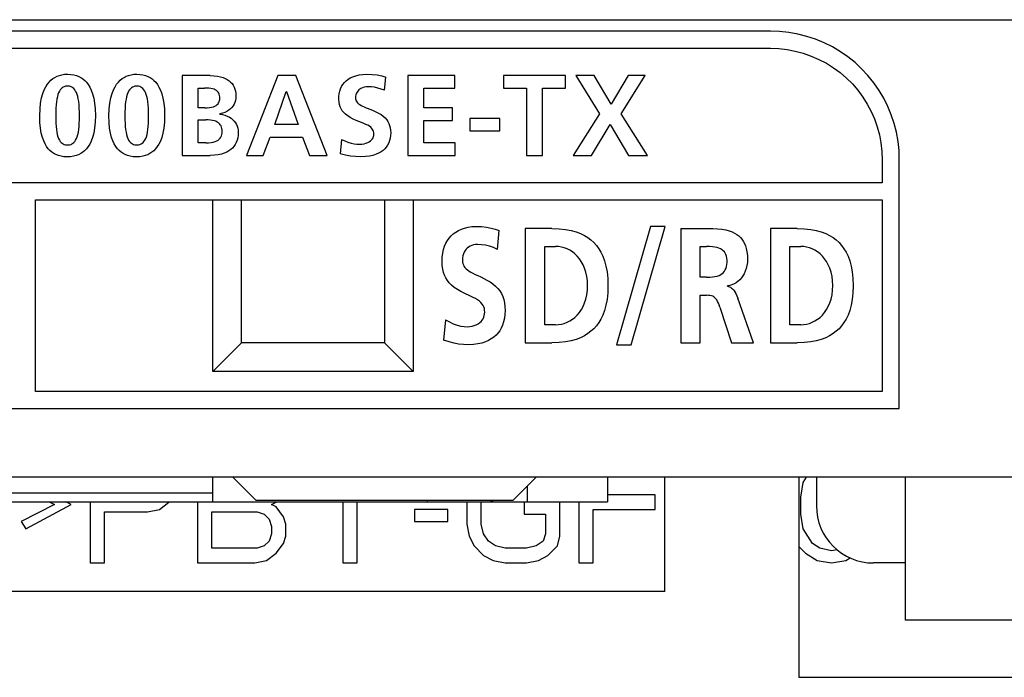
# Model space of a CAD drawing. Extents: x 0 to 563, y 0 to 379.
# Tile 13 of 24: x 455 to 472, y 127 to 139. Entities that reach past the tile are written whole.
import ezdxf

# ---------------------------------------------------------------- set-up
doc = ezdxf.new("R2010")
doc.units = 0
doc.header["$LTSCALE"] = 32.67
doc.layers.get('0').update_dxf_attribs({"linetype": 'CONTINUOUS'})

msp = doc.modelspace()

# ---------------------------------------------------------------- linework, layer by layer
at = {"color": 7, "linetype": 'CONTINUOUS'}
for p, q in [((410.018, 138.573), (475.618, 138.573)), ((468.017, 138.374), (443.018, 138.374)), ((468.175, 138.368), (468.017, 138.374)), ((468.334, 138.351), (468.175, 138.368)), ((468.493, 138.322), (468.334, 138.351)), ((468.65, 138.282), (468.493, 138.322)), ((468.804, 138.23), (468.65, 138.282)), ((468.954, 138.168), (468.804, 138.23)), ((443.018, 138.074), (468.017, 138.074)), ((468.017, 138.074), (468.16, 138.068)), ((468.16, 138.068), (468.304, 138.052)), ((468.304, 138.052), (468.448, 138.025)), ((468.448, 138.025), (468.589, 137.987)), ((469.099, 138.096), (468.954, 138.168)), ((469.237, 138.013), (469.099, 138.096)), ((468.589, 137.987), (468.728, 137.938)), ((468.728, 137.938), (468.863, 137.879)), ((468.863, 137.879), (468.993, 137.811)), ((469.369, 137.921), (469.237, 138.013)), ((469.493, 137.822), (469.369, 137.921)), ((468.993, 137.811), (469.117, 137.733)), ((469.117, 137.733), (469.234, 137.647)), ((469.608, 137.715), (469.493, 137.822)), ((469.718, 137.596), (469.608, 137.715)), ((455.408, 137.482), (455.44, 137.515)), ((455.44, 137.515), (455.473, 137.542)), ((455.473, 137.542), (455.508, 137.565)), ((455.508, 137.565), (455.545, 137.584)), ((455.545, 137.584), (455.586, 137.6)), ((455.586, 137.6), (455.63, 137.611)), ((455.63, 137.611), (455.678, 137.618)), ((455.678, 137.618), (455.733, 137.62)), ((455.733, 137.62), (455.789, 137.617)), ((455.789, 137.617), (455.839, 137.609)), ((455.839, 137.609), (455.883, 137.597)), ((455.883, 137.597), (455.924, 137.581)), ((455.924, 137.581), (455.962, 137.562)), ((455.962, 137.562), (455.997, 137.538)), ((455.997, 137.538), (456.03, 137.51)), ((456.03, 137.51), (456.061, 137.478)), ((456.617, 137.482), (456.649, 137.515)), ((456.649, 137.515), (456.682, 137.542)), ((456.682, 137.542), (456.717, 137.565)), ((456.717, 137.565), (456.755, 137.584)), ((456.755, 137.584), (456.795, 137.6)), ((456.795, 137.6), (456.839, 137.611)), ((456.839, 137.611), (456.888, 137.618)), ((456.888, 137.618), (456.942, 137.62)), ((456.942, 137.62), (456.998, 137.617)), ((456.998, 137.617), (457.048, 137.609)), ((457.048, 137.609), (457.093, 137.597)), ((457.093, 137.597), (457.134, 137.581)), ((457.134, 137.581), (457.171, 137.562)), ((457.171, 137.562), (457.206, 137.538)), ((457.206, 137.538), (457.239, 137.51)), ((457.239, 137.51), (457.27, 137.478)), ((458.221, 137.596), (457.733, 137.596)), ((457.733, 137.596), (457.733, 136.198)), ((458.221, 137.596), (458.29, 137.593)), ((458.29, 137.593), (458.349, 137.586)), ((458.349, 137.586), (458.402, 137.576)), ((458.402, 137.576), (458.447, 137.562)), ((458.447, 137.562), (458.487, 137.546)), ((458.487, 137.546), (458.522, 137.527)), ((458.522, 137.527), (458.553, 137.505)), ((458.553, 137.505), (458.58, 137.482)), ((459.403, 137.596), (458.858, 136.198)), ((459.719, 137.596), (459.403, 137.596)), ((460.268, 136.198), (459.719, 137.596)), ((460.568, 137.474), (460.597, 137.503)), ((460.597, 137.503), (460.631, 137.53)), ((460.631, 137.53), (460.671, 137.554)), ((460.671, 137.554), (460.715, 137.576)), ((460.715, 137.576), (460.766, 137.594)), ((460.766, 137.594), (460.824, 137.608)), ((460.824, 137.608), (460.888, 137.617)), ((460.888, 137.617), (460.96, 137.62)), ((460.96, 137.62), (461.056, 137.617)), ((461.056, 137.617), (461.142, 137.607)), ((461.142, 137.607), (461.222, 137.591)), ((461.222, 137.591), (461.294, 137.57)), ((461.268, 137.34), (461.294, 137.57)), ((462.501, 137.596), (461.676, 137.596)), ((461.676, 137.596), (461.676, 136.198)), ((462.501, 137.376), (462.501, 137.596)), ((464.43, 137.596), (463.349, 137.596)), ((463.349, 137.596), (463.349, 137.376)), ((464.43, 137.376), (464.43, 137.596)), ((464.936, 137.596), (464.611, 137.596)), ((464.611, 137.596), (465.027, 136.925)), ((465.228, 137.098), (464.936, 137.596)), ((465.526, 137.596), (465.228, 137.098)), ((465.406, 136.925), (465.827, 137.596)), ((465.827, 137.596), (465.526, 137.596)), ((469.234, 137.647), (469.344, 137.552)), ((469.344, 137.552), (469.447, 137.449)), ((469.82, 137.47), (469.718, 137.596)), ((455.298, 137.28), (455.323, 137.344)), ((455.323, 137.344), (455.349, 137.398)), ((455.349, 137.398), (455.378, 137.444)), ((455.378, 137.444), (455.408, 137.482)), ((455.603, 137.348), (455.588, 137.324)), ((455.619, 137.367), (455.603, 137.348)), ((455.636, 137.382), (455.619, 137.367)), ((455.654, 137.393), (455.636, 137.382)), ((455.673, 137.402), (455.654, 137.393)), ((455.694, 137.408), (455.673, 137.402)), ((455.716, 137.411), (455.694, 137.408)), ((455.739, 137.412), (455.716, 137.411)), ((455.761, 137.409), (455.739, 137.412)), ((455.782, 137.403), (455.761, 137.409)), ((455.802, 137.394), (455.782, 137.403)), ((455.82, 137.383), (455.802, 137.394)), ((455.837, 137.368), (455.82, 137.383)), ((455.854, 137.349), (455.837, 137.368)), ((455.87, 137.326), (455.854, 137.349)), ((456.061, 137.478), (456.09, 137.44)), ((456.09, 137.44), (456.117, 137.395)), ((456.117, 137.395), (456.143, 137.341)), ((456.143, 137.341), (456.166, 137.277)), ((456.507, 137.28), (456.532, 137.344)), ((456.532, 137.344), (456.559, 137.398)), ((456.559, 137.398), (456.587, 137.444)), ((456.587, 137.444), (456.617, 137.482)), ((456.813, 137.348), (456.797, 137.324)), ((456.829, 137.367), (456.813, 137.348)), ((456.845, 137.382), (456.829, 137.367)), ((456.863, 137.393), (456.845, 137.382)), ((456.882, 137.402), (456.863, 137.393)), ((456.903, 137.408), (456.882, 137.402)), ((456.925, 137.411), (456.903, 137.408)), ((456.948, 137.412), (456.925, 137.411)), ((456.97, 137.409), (456.948, 137.412)), ((456.992, 137.403), (456.97, 137.409)), ((457.012, 137.394), (456.992, 137.403)), ((457.03, 137.383), (457.012, 137.394)), ((457.047, 137.368), (457.03, 137.383)), ((457.063, 137.349), (457.047, 137.368)), ((457.079, 137.326), (457.063, 137.349)), ((457.27, 137.478), (457.299, 137.44)), ((457.299, 137.44), (457.326, 137.395)), ((457.326, 137.395), (457.352, 137.341)), ((457.352, 137.341), (457.376, 137.277)), ((458.013, 137.376), (458.121, 137.376)), ((458.013, 137.031), (458.013, 137.376)), ((458.162, 137.375), (458.121, 137.376)), ((458.2, 137.373), (458.162, 137.375)), ((458.234, 137.369), (458.2, 137.373)), ((458.264, 137.364), (458.234, 137.369)), ((458.29, 137.356), (458.264, 137.364)), ((458.312, 137.346), (458.29, 137.356)), ((458.331, 137.334), (458.312, 137.346)), ((458.348, 137.32), (458.331, 137.334)), ((458.58, 137.482), (458.604, 137.456)), ((458.604, 137.456), (458.624, 137.427)), ((458.624, 137.427), (458.641, 137.396)), ((458.641, 137.396), (458.654, 137.361)), ((458.654, 137.361), (458.663, 137.324)), ((460.488, 137.323), (460.502, 137.367)), ((460.502, 137.367), (460.52, 137.406)), ((460.52, 137.406), (460.542, 137.441)), ((460.542, 137.441), (460.568, 137.474)), ((460.818, 137.344), (460.802, 137.326)), ((460.836, 137.359), (460.818, 137.344)), ((460.858, 137.372), (460.836, 137.359)), ((460.883, 137.383), (460.858, 137.372)), ((460.912, 137.392), (460.883, 137.383)), ((460.946, 137.398), (460.912, 137.392)), ((460.984, 137.4), (460.946, 137.398)), ((461.04, 137.398), (460.984, 137.4)), ((461.097, 137.391), (461.04, 137.398)), ((461.155, 137.378), (461.097, 137.391)), ((461.213, 137.361), (461.155, 137.378)), ((461.268, 137.34), (461.213, 137.361)), ((461.956, 137.376), (462.501, 137.376)), ((461.956, 137.031), (461.956, 137.376)), ((463.349, 137.376), (463.749, 137.376)), ((463.749, 137.376), (463.749, 136.198)), ((464.03, 137.376), (464.43, 137.376)), ((464.03, 136.198), (464.03, 137.376)), ((469.447, 137.449), (469.543, 137.338)), ((469.543, 137.338), (469.63, 137.221)), ((469.912, 137.337), (469.82, 137.47)), ((469.994, 137.199), (469.912, 137.337)), ((455.259, 137.116), (455.276, 137.205)), ((455.276, 137.205), (455.298, 137.28)), ((455.542, 137.185), (455.535, 137.138)), ((455.551, 137.227), (455.542, 137.185)), ((455.562, 137.264), (455.551, 137.227)), ((455.574, 137.297), (455.562, 137.264)), ((455.588, 137.324), (455.574, 137.297)), ((455.884, 137.299), (455.87, 137.326)), ((455.897, 137.266), (455.884, 137.299)), ((455.908, 137.229), (455.897, 137.266)), ((455.917, 137.187), (455.908, 137.229)), ((455.925, 137.14), (455.917, 137.187)), ((456.166, 137.277), (456.186, 137.202)), ((456.186, 137.202), (456.202, 137.115)), ((456.469, 137.116), (456.486, 137.205)), ((456.486, 137.205), (456.507, 137.28)), ((456.751, 137.185), (456.744, 137.138)), ((456.76, 137.227), (456.751, 137.185)), ((456.771, 137.264), (456.76, 137.227)), ((456.784, 137.297), (456.771, 137.264)), ((456.797, 137.324), (456.784, 137.297)), ((457.093, 137.299), (457.079, 137.326)), ((457.106, 137.266), (457.093, 137.299)), ((457.117, 137.229), (457.106, 137.266)), ((457.127, 137.187), (457.117, 137.229)), ((457.134, 137.14), (457.127, 137.187)), ((457.376, 137.277), (457.396, 137.202)), ((457.396, 137.202), (457.412, 137.115)), ((458.361, 137.306), (458.348, 137.32)), ((458.372, 137.289), (458.361, 137.306)), ((458.38, 137.27), (458.372, 137.289)), ((458.379, 137.138), (458.386, 137.158)), ((458.386, 137.25), (458.38, 137.27)), ((458.39, 137.227), (458.386, 137.25)), ((458.386, 137.158), (458.39, 137.179)), ((458.391, 137.202), (458.39, 137.227)), ((458.39, 137.179), (458.391, 137.202)), ((458.663, 137.161), (458.653, 137.127)), ((458.663, 137.324), (458.669, 137.283)), ((458.669, 137.199), (458.663, 137.161)), ((458.669, 137.283), (458.672, 137.238)), ((458.672, 137.238), (458.669, 137.199)), ((459.35, 136.739), (459.553, 137.316)), ((459.553, 137.316), (459.557, 137.316)), ((459.557, 137.316), (459.759, 136.739)), ((460.472, 137.228), (460.478, 137.277)), ((460.472, 137.179), (460.472, 137.228)), ((460.475, 137.132), (460.472, 137.179)), ((460.478, 137.277), (460.488, 137.323)), ((460.765, 137.236), (460.764, 137.206)), ((460.764, 137.206), (460.765, 137.189)), ((460.77, 137.262), (460.765, 137.236)), ((460.765, 137.189), (460.769, 137.172)), ((460.769, 137.172), (460.775, 137.154)), ((460.778, 137.286), (460.77, 137.262)), ((460.789, 137.307), (460.778, 137.286)), ((460.802, 137.326), (460.789, 137.307)), ((469.63, 137.221), (469.707, 137.098)), ((470.066, 137.057), (469.994, 137.199)), ((455.243, 136.893), (455.248, 137.012)), ((455.248, 137.012), (455.259, 137.116)), ((455.526, 137.027), (455.524, 136.963)), ((455.529, 137.086), (455.526, 137.027)), ((455.535, 137.138), (455.529, 137.086)), ((455.93, 137.087), (455.925, 137.14)), ((455.934, 137.028), (455.93, 137.087)), ((455.936, 136.964), (455.934, 137.028)), ((456.202, 137.115), (456.213, 137.013)), ((456.213, 137.013), (456.217, 136.897)), ((456.453, 136.893), (456.457, 137.012)), ((456.457, 137.012), (456.469, 137.116)), ((456.735, 137.027), (456.733, 136.963)), ((456.739, 137.086), (456.735, 137.027)), ((456.744, 137.138), (456.739, 137.086)), ((457.14, 137.087), (457.134, 137.14)), ((457.143, 137.028), (457.14, 137.087)), ((457.145, 136.964), (457.143, 137.028)), ((457.412, 137.115), (457.422, 137.013)), ((457.422, 137.013), (457.426, 136.897)), ((458.127, 137.031), (458.013, 137.031)), ((458.127, 137.031), (458.172, 137.033)), ((458.172, 137.033), (458.212, 137.037)), ((458.212, 137.037), (458.247, 137.043)), ((458.247, 137.043), (458.278, 137.052)), ((458.278, 137.052), (458.304, 137.063)), ((458.304, 137.063), (458.325, 137.075)), ((458.325, 137.075), (458.344, 137.089)), ((458.344, 137.089), (458.359, 137.104)), ((458.359, 137.104), (458.37, 137.12)), ((458.37, 137.12), (458.379, 137.138)), ((458.547, 136.989), (458.514, 136.968)), ((458.576, 137.012), (458.547, 136.989)), ((458.601, 137.037), (458.576, 137.012)), ((458.622, 137.065), (458.601, 137.037)), ((458.639, 137.095), (458.622, 137.065)), ((458.653, 137.127), (458.639, 137.095)), ((460.484, 137.089), (460.475, 137.132)), ((460.496, 137.05), (460.484, 137.089)), ((460.512, 137.015), (460.496, 137.05)), ((460.532, 136.982), (460.512, 137.015)), ((460.775, 137.154), (460.785, 137.136)), ((460.785, 137.136), (460.798, 137.119)), ((460.798, 137.119), (460.815, 137.103)), ((460.815, 137.103), (460.836, 137.088)), ((460.836, 137.088), (460.86, 137.074)), ((460.86, 137.074), (460.886, 137.061)), ((460.886, 137.061), (460.916, 137.047)), ((460.916, 137.047), (460.949, 137.033)), ((460.949, 137.033), (461.028, 137.003)), ((461.028, 137.003), (461.073, 136.985)), ((461.073, 136.985), (461.12, 136.964)), ((462.455, 137.031), (461.956, 137.031)), ((462.455, 136.811), (462.455, 137.031)), ((469.707, 137.098), (469.775, 136.969)), ((470.127, 136.91), (470.066, 137.057)), ((455.247, 136.778), (455.243, 136.893)), ((455.524, 136.963), (455.524, 136.893)), ((455.524, 136.893), (455.524, 136.825)), ((455.524, 136.825), (455.526, 136.761)), ((455.934, 136.761), (455.936, 136.824)), ((455.936, 136.893), (455.936, 136.964)), ((455.936, 136.824), (455.936, 136.893)), ((456.217, 136.897), (456.213, 136.779)), ((456.456, 136.778), (456.453, 136.893)), ((456.733, 136.963), (456.733, 136.893)), ((456.733, 136.893), (456.733, 136.825)), ((456.733, 136.825), (456.735, 136.761)), ((457.144, 136.761), (457.145, 136.824)), ((457.146, 136.893), (457.145, 136.964)), ((457.145, 136.824), (457.146, 136.893)), ((457.426, 136.897), (457.422, 136.779)), ((458.013, 136.823), (458.145, 136.823)), ((458.013, 136.419), (458.013, 136.823)), ((458.189, 136.822), (458.145, 136.823)), ((458.229, 136.819), (458.189, 136.822)), ((458.265, 136.813), (458.229, 136.819)), ((458.296, 136.806), (458.265, 136.813)), ((458.437, 136.936), (458.393, 136.925)), ((458.393, 136.921), (458.393, 136.925)), ((458.393, 136.921), (458.438, 136.915)), ((458.477, 136.95), (458.437, 136.936)), ((458.438, 136.915), (458.481, 136.903)), ((458.514, 136.968), (458.477, 136.95)), ((458.481, 136.903), (458.521, 136.888)), ((458.521, 136.888), (458.558, 136.87)), ((458.558, 136.87), (458.591, 136.849)), ((458.591, 136.849), (458.619, 136.825)), ((458.619, 136.825), (458.644, 136.799)), ((460.557, 136.95), (460.532, 136.982)), ((460.587, 136.92), (460.557, 136.95)), ((460.626, 136.89), (460.587, 136.92)), ((460.671, 136.861), (460.626, 136.89)), ((460.721, 136.835), (460.671, 136.861)), ((460.773, 136.813), (460.721, 136.835)), ((460.822, 136.793), (460.773, 136.813)), ((461.12, 136.964), (461.166, 136.941)), ((461.166, 136.941), (461.209, 136.915)), ((461.209, 136.915), (461.247, 136.887)), ((461.247, 136.887), (461.28, 136.856)), ((461.28, 136.856), (461.307, 136.825)), ((461.307, 136.825), (461.328, 136.793)), ((463.287, 136.847), (462.76, 136.847)), ((462.76, 136.847), (462.76, 136.627)), ((463.287, 136.627), (463.287, 136.847)), ((465.027, 136.925), (464.569, 136.198)), ((465.865, 136.198), (465.406, 136.925)), ((469.775, 136.969), (469.833, 136.837)), ((469.833, 136.837), (469.881, 136.7)), ((470.177, 136.759), (470.127, 136.91)), ((455.256, 136.678), (455.247, 136.778)), ((455.27, 136.591), (455.256, 136.678)), ((455.526, 136.761), (455.529, 136.704)), ((455.529, 136.704), (455.534, 136.652)), ((455.534, 136.652), (455.541, 136.605)), ((455.918, 136.605), (455.925, 136.652)), ((455.925, 136.652), (455.931, 136.704)), ((455.931, 136.704), (455.934, 136.761)), ((456.202, 136.678), (456.186, 136.59)), ((456.213, 136.779), (456.202, 136.678)), ((456.465, 136.678), (456.456, 136.778)), ((456.48, 136.591), (456.465, 136.678)), ((456.735, 136.761), (456.738, 136.704)), ((456.738, 136.704), (456.744, 136.652)), ((456.744, 136.652), (456.751, 136.605)), ((457.127, 136.605), (457.135, 136.652)), ((457.135, 136.652), (457.14, 136.704)), ((457.14, 136.704), (457.144, 136.761)), ((457.412, 136.678), (457.396, 136.59)), ((457.422, 136.779), (457.412, 136.678)), ((458.323, 136.796), (458.296, 136.806)), ((458.347, 136.783), (458.323, 136.796)), ((458.367, 136.769), (458.347, 136.783)), ((458.385, 136.753), (458.367, 136.769)), ((458.399, 136.736), (458.385, 136.753)), ((458.412, 136.716), (458.399, 136.736)), ((458.421, 136.694), (458.412, 136.716)), ((458.428, 136.67), (458.421, 136.694)), ((458.432, 136.643), (458.428, 136.67)), ((458.433, 136.613), (458.432, 136.643)), ((458.644, 136.799), (458.665, 136.771)), ((458.665, 136.771), (458.682, 136.741)), ((458.682, 136.741), (458.696, 136.709)), ((458.696, 136.709), (458.706, 136.675)), ((458.706, 136.675), (458.712, 136.64)), ((458.712, 136.64), (458.714, 136.603)), ((459.759, 136.739), (459.35, 136.739)), ((460.867, 136.775), (460.822, 136.793)), ((460.908, 136.759), (460.867, 136.775)), ((460.944, 136.743), (460.908, 136.759)), ((460.976, 136.726), (460.944, 136.743)), ((461.004, 136.709), (460.976, 136.726)), ((461.028, 136.691), (461.004, 136.709)), ((461.047, 136.673), (461.028, 136.691)), ((461.061, 136.654), (461.047, 136.673)), ((461.071, 136.636), (461.061, 136.654)), ((461.328, 136.793), (461.345, 136.76)), ((461.345, 136.76), (461.359, 136.723)), ((461.359, 136.723), (461.369, 136.683)), ((461.369, 136.683), (461.375, 136.639)), ((461.956, 136.811), (462.455, 136.811)), ((461.956, 136.419), (461.956, 136.811)), ((464.885, 136.198), (465.212, 136.743)), ((465.212, 136.743), (465.534, 136.198)), ((469.881, 136.7), (469.918, 136.56)), ((470.216, 136.604), (470.177, 136.759)), ((455.289, 136.516), (455.27, 136.591)), ((455.312, 136.453), (455.289, 136.516)), ((455.541, 136.605), (455.55, 136.564)), ((455.55, 136.564), (455.561, 136.527)), ((455.561, 136.527), (455.574, 136.496)), ((455.574, 136.496), (455.588, 136.468)), ((455.588, 136.468), (455.603, 136.445)), ((455.856, 136.446), (455.871, 136.468)), ((455.871, 136.468), (455.885, 136.496)), ((455.885, 136.496), (455.898, 136.527)), ((455.898, 136.527), (455.909, 136.564)), ((455.909, 136.564), (455.918, 136.605)), ((456.166, 136.515), (456.142, 136.451)), ((456.186, 136.59), (456.166, 136.515)), ((456.499, 136.516), (456.48, 136.591)), ((456.521, 136.453), (456.499, 136.516)), ((456.751, 136.605), (456.76, 136.564)), ((456.76, 136.564), (456.771, 136.527)), ((456.771, 136.527), (456.783, 136.496)), ((456.783, 136.496), (456.797, 136.468)), ((456.797, 136.468), (456.812, 136.445)), ((457.065, 136.446), (457.081, 136.468)), ((457.081, 136.468), (457.095, 136.496)), ((457.095, 136.496), (457.107, 136.527)), ((457.107, 136.527), (457.118, 136.564)), ((457.118, 136.564), (457.127, 136.605)), ((457.375, 136.515), (457.352, 136.451)), ((457.396, 136.59), (457.375, 136.515)), ((458.338, 136.455), (458.362, 136.469)), ((458.362, 136.469), (458.381, 136.485)), ((458.381, 136.485), (458.398, 136.502)), ((458.398, 136.502), (458.41, 136.52)), ((458.41, 136.52), (458.42, 136.541)), ((458.42, 136.541), (458.427, 136.563)), ((458.427, 136.563), (458.432, 136.587)), ((458.432, 136.587), (458.433, 136.613)), ((458.704, 136.506), (458.694, 136.464)), ((458.711, 136.552), (458.704, 136.506)), ((458.714, 136.603), (458.711, 136.552)), ((459.148, 136.198), (459.27, 136.519)), ((459.27, 136.519), (459.837, 136.519)), ((459.837, 136.519), (459.957, 136.198)), ((460.519, 136.481), (460.493, 136.228)), ((460.519, 136.481), (460.574, 136.454)), ((461.026, 136.456), (461.044, 136.473)), ((461.044, 136.473), (461.058, 136.491)), ((461.058, 136.491), (461.069, 136.51)), ((461.069, 136.51), (461.077, 136.53)), ((461.079, 136.616), (461.071, 136.636)), ((461.077, 136.53), (461.082, 136.551)), ((461.083, 136.595), (461.079, 136.616)), ((461.082, 136.551), (461.084, 136.573)), ((461.084, 136.573), (461.083, 136.595)), ((461.368, 136.502), (461.357, 136.459)), ((461.374, 136.547), (461.368, 136.502)), ((461.377, 136.593), (461.374, 136.547)), ((461.375, 136.639), (461.377, 136.593)), ((462.76, 136.627), (463.287, 136.627)), ((469.918, 136.56), (469.945, 136.417)), ((470.244, 136.445), (470.216, 136.604)), ((455.336, 136.4), (455.312, 136.453)), ((455.363, 136.355), (455.336, 136.4)), ((455.392, 136.317), (455.363, 136.355)), ((455.422, 136.285), (455.392, 136.317)), ((455.603, 136.445), (455.619, 136.427)), ((455.619, 136.427), (455.636, 136.412)), ((455.636, 136.412), (455.654, 136.401)), ((455.654, 136.401), (455.673, 136.392)), ((455.673, 136.392), (455.695, 136.386)), ((455.695, 136.386), (455.717, 136.383)), ((455.717, 136.383), (455.74, 136.383)), ((455.74, 136.383), (455.763, 136.386)), ((455.763, 136.386), (455.784, 136.392)), ((455.784, 136.392), (455.804, 136.401)), ((455.804, 136.401), (455.822, 136.413)), ((455.822, 136.413), (455.839, 136.427)), ((455.839, 136.427), (455.856, 136.446)), ((456.059, 136.315), (456.028, 136.282)), ((456.088, 136.353), (456.059, 136.315)), ((456.116, 136.398), (456.088, 136.353)), ((456.142, 136.451), (456.116, 136.398)), ((456.546, 136.4), (456.521, 136.453)), ((456.573, 136.355), (456.546, 136.4)), ((456.601, 136.317), (456.573, 136.355)), ((456.631, 136.285), (456.601, 136.317)), ((456.812, 136.445), (456.828, 136.427)), ((456.828, 136.427), (456.845, 136.412)), ((456.845, 136.412), (456.863, 136.401)), ((456.863, 136.401), (456.883, 136.392)), ((456.883, 136.392), (456.904, 136.386)), ((456.904, 136.386), (456.927, 136.383)), ((456.927, 136.383), (456.949, 136.383)), ((456.949, 136.383), (456.972, 136.386)), ((456.972, 136.386), (456.994, 136.392)), ((456.994, 136.392), (457.014, 136.401)), ((457.014, 136.401), (457.032, 136.413)), ((457.032, 136.413), (457.049, 136.427)), ((457.049, 136.427), (457.065, 136.446)), ((457.268, 136.315), (457.237, 136.282)), ((457.298, 136.353), (457.268, 136.315)), ((457.326, 136.398), (457.298, 136.353)), ((457.352, 136.451), (457.326, 136.398)), ((458.145, 136.419), (458.013, 136.419)), ((458.145, 136.419), (458.195, 136.42)), ((458.195, 136.42), (458.239, 136.425)), ((458.239, 136.425), (458.277, 136.433)), ((458.277, 136.433), (458.31, 136.443)), ((458.31, 136.443), (458.338, 136.455)), ((458.583, 136.302), (458.55, 136.278)), ((458.613, 136.329), (458.583, 136.302)), ((458.638, 136.358), (458.613, 136.329)), ((458.661, 136.39), (458.638, 136.358)), ((458.679, 136.425), (458.661, 136.39)), ((458.694, 136.464), (458.679, 136.425)), ((460.574, 136.454), (460.629, 136.432)), ((460.629, 136.432), (460.684, 136.415)), ((460.684, 136.415), (460.737, 136.404)), ((460.737, 136.404), (460.788, 136.397)), ((460.788, 136.397), (460.836, 136.395)), ((460.836, 136.395), (460.874, 136.397)), ((460.874, 136.397), (460.911, 136.403)), ((460.911, 136.403), (460.945, 136.413)), ((460.945, 136.413), (460.976, 136.425)), ((460.976, 136.425), (461.003, 136.44)), ((461.003, 136.44), (461.026, 136.456)), ((461.274, 136.316), (461.243, 136.288)), ((461.3, 136.347), (461.274, 136.316)), ((461.323, 136.382), (461.3, 136.347)), ((461.342, 136.419), (461.323, 136.382)), ((461.357, 136.459), (461.342, 136.419)), ((462.504, 136.419), (461.956, 136.419)), ((462.504, 136.198), (462.504, 136.419)), ((469.945, 136.417), (469.962, 136.271)), ((470.262, 136.285), (470.244, 136.445)), ((455.455, 136.257), (455.422, 136.285)), ((455.489, 136.234), (455.455, 136.257)), ((455.527, 136.214), (455.489, 136.234)), ((455.569, 136.198), (455.527, 136.214)), ((455.615, 136.186), (455.569, 136.198)), ((455.666, 136.177), (455.615, 136.186)), ((455.724, 136.174), (455.666, 136.177)), ((455.782, 136.177), (455.724, 136.174)), ((455.833, 136.184), (455.782, 136.177)), ((455.879, 136.196), (455.833, 136.184)), ((455.921, 136.212), (455.879, 136.196)), ((455.959, 136.231), (455.921, 136.212)), ((455.994, 136.254), (455.959, 136.231)), ((456.028, 136.282), (455.994, 136.254)), ((456.664, 136.257), (456.631, 136.285)), ((456.699, 136.234), (456.664, 136.257)), ((456.737, 136.214), (456.699, 136.234)), ((456.778, 136.198), (456.737, 136.214)), ((456.824, 136.186), (456.778, 136.198)), ((456.875, 136.177), (456.824, 136.186)), ((456.933, 136.174), (456.875, 136.177)), ((456.991, 136.177), (456.933, 136.174)), ((457.043, 136.184), (456.991, 136.177)), ((457.088, 136.196), (457.043, 136.184)), ((457.13, 136.212), (457.088, 136.196)), ((457.168, 136.231), (457.13, 136.212)), ((457.204, 136.254), (457.168, 136.231)), ((457.237, 136.282), (457.204, 136.254)), ((457.733, 136.198), (458.221, 136.198)), ((458.296, 136.202), (458.221, 136.198)), ((458.362, 136.21), (458.296, 136.202)), ((458.419, 136.223), (458.362, 136.21)), ((458.468, 136.238), (458.419, 136.223)), ((458.511, 136.257), (458.468, 136.238)), ((458.55, 136.278), (458.511, 136.257)), ((458.858, 136.198), (459.148, 136.198)), ((459.957, 136.198), (460.268, 136.198)), ((460.59, 136.205), (460.493, 136.228)), ((460.676, 136.187), (460.59, 136.205)), ((460.76, 136.178), (460.676, 136.187)), ((460.852, 136.174), (460.76, 136.178)), ((460.934, 136.178), (460.852, 136.174)), ((461.005, 136.187), (460.934, 136.178)), ((461.067, 136.201), (461.005, 136.187)), ((461.121, 136.219), (461.067, 136.201)), ((461.167, 136.239), (461.121, 136.219)), ((461.208, 136.262), (461.167, 136.239)), ((461.243, 136.288), (461.208, 136.262)), ((461.676, 136.198), (462.504, 136.198)), ((463.749, 136.198), (464.03, 136.198)), ((464.569, 136.198), (464.885, 136.198)), ((465.534, 136.198), (465.865, 136.198)), ((469.962, 136.271), (469.967, 136.124)), ((469.967, 136.124), (469.967, 135.723)), ((470.267, 136.124), (470.262, 136.285)), ((470.267, 131.773), (470.267, 136.124)), ((469.967, 135.723), (441.067, 135.723)), ((455.168, 135.424), (469.967, 135.424)), ((455.168, 132.073), (455.168, 135.424)), ((458.268, 132.423), (458.268, 135.424)), ((458.768, 132.923), (458.768, 135.423)), ((461.268, 135.423), (461.268, 132.923)), ((461.768, 135.424), (461.768, 132.423)), ((469.967, 135.424), (469.967, 132.073)), ((462.612, 134.91), (462.668, 134.93)), ((462.668, 134.93), (462.73, 134.944)), ((462.73, 134.944), (462.797, 134.954)), ((462.797, 134.954), (462.87, 134.957)), ((462.87, 134.957), (462.963, 134.954)), ((462.963, 134.954), (463.05, 134.944)), ((463.05, 134.944), (463.131, 134.929)), ((463.131, 134.929), (463.206, 134.909)), ((464.194, 134.922), (463.729, 134.922)), ((463.729, 134.922), (463.729, 132.924)), ((464.194, 134.922), (464.32, 134.918)), ((465.92, 134.957), (465.326, 132.889)), ((465.579, 132.889), (466.173, 134.957)), ((466.173, 134.957), (465.92, 134.957)), ((466.446, 134.922), (466.914, 134.922)), ((466.446, 134.922), (466.446, 132.924)), ((466.914, 134.922), (467.006, 134.921)), ((467.006, 134.921), (467.089, 134.916)), ((468.48, 134.922), (468.015, 134.922)), ((468.015, 134.922), (468.015, 132.924)), ((468.48, 134.922), (468.606, 134.918)), ((462.369, 134.712), (462.399, 134.755)), ((462.399, 134.755), (462.433, 134.793)), ((462.433, 134.793), (462.471, 134.828)), ((462.471, 134.828), (462.513, 134.859)), ((462.513, 134.859), (462.56, 134.887)), ((462.56, 134.887), (462.612, 134.91)), ((463.206, 134.909), (463.276, 134.885)), ((463.245, 134.556), (463.276, 134.885)), ((464.32, 134.918), (464.432, 134.906)), ((464.432, 134.906), (464.53, 134.887)), ((464.53, 134.887), (464.617, 134.863)), ((464.617, 134.863), (464.694, 134.833)), ((464.694, 134.833), (464.762, 134.8)), ((464.762, 134.8), (464.823, 134.763)), ((464.823, 134.763), (464.877, 134.722)), ((467.089, 134.916), (467.165, 134.908)), ((467.165, 134.908), (467.233, 134.896)), ((467.233, 134.896), (467.292, 134.881)), ((467.292, 134.881), (467.344, 134.863)), ((467.344, 134.863), (467.389, 134.842)), ((467.389, 134.842), (467.427, 134.819)), ((467.427, 134.819), (467.46, 134.794)), ((467.46, 134.794), (467.49, 134.766)), ((467.49, 134.766), (467.516, 134.735)), ((468.606, 134.918), (468.718, 134.906)), ((468.718, 134.906), (468.816, 134.887)), ((468.816, 134.887), (468.903, 134.863)), ((468.903, 134.863), (468.98, 134.833)), ((468.98, 134.833), (469.048, 134.8)), ((469.048, 134.8), (469.109, 134.763)), ((469.109, 134.763), (469.164, 134.722)), ((462.301, 134.553), (462.32, 134.613)), ((462.32, 134.613), (462.343, 134.666)), ((462.343, 134.666), (462.369, 134.712)), ((462.715, 134.579), (462.694, 134.558)), ((462.738, 134.597), (462.715, 134.579)), ((462.764, 134.612), (462.738, 134.597)), ((462.793, 134.624), (462.764, 134.612)), ((462.826, 134.634), (462.793, 134.624)), ((462.861, 134.64), (462.826, 134.634)), ((462.899, 134.642), (462.861, 134.64)), ((462.965, 134.639), (462.899, 134.642)), ((463.034, 134.629), (462.965, 134.639)), ((463.105, 134.611), (463.034, 134.629)), ((463.176, 134.587), (463.105, 134.611)), ((463.245, 134.556), (463.176, 134.587)), ((464.07, 134.608), (464.259, 134.608)), ((464.07, 133.238), (464.07, 134.608)), ((464.309, 134.605), (464.259, 134.608)), ((464.36, 134.597), (464.309, 134.605)), ((464.41, 134.584), (464.36, 134.597)), ((464.459, 134.565), (464.41, 134.584)), ((464.877, 134.722), (464.927, 134.676)), ((464.927, 134.676), (464.973, 134.625)), ((464.973, 134.625), (465.014, 134.569)), ((466.786, 134.608), (466.898, 134.608)), ((466.786, 134.069), (466.786, 134.608)), ((466.952, 134.607), (466.898, 134.608)), ((467, 134.604), (466.952, 134.607)), ((467.043, 134.598), (467, 134.604)), ((467.081, 134.59), (467.043, 134.598)), ((467.115, 134.58), (467.081, 134.59)), ((467.144, 134.567), (467.115, 134.58)), ((467.516, 134.735), (467.54, 134.701)), ((467.54, 134.701), (467.56, 134.662)), ((467.56, 134.662), (467.578, 134.619)), ((467.578, 134.619), (467.593, 134.57)), ((468.356, 134.608), (468.545, 134.608)), ((468.356, 133.238), (468.356, 134.608)), ((468.596, 134.605), (468.545, 134.608)), ((468.646, 134.597), (468.596, 134.605)), ((468.696, 134.584), (468.646, 134.597)), ((468.746, 134.565), (468.696, 134.584)), ((469.164, 134.722), (469.213, 134.676)), ((469.213, 134.676), (469.259, 134.625)), ((469.259, 134.625), (469.3, 134.569)), ((462.276, 134.345), (462.279, 134.417)), ((462.279, 134.417), (462.287, 134.488)), ((462.287, 134.488), (462.301, 134.553)), ((462.634, 134.407), (462.632, 134.364)), ((462.64, 134.445), (462.634, 134.407)), ((462.649, 134.479), (462.64, 134.445)), ((462.662, 134.509), (462.649, 134.479)), ((462.677, 134.535), (462.662, 134.509)), ((462.694, 134.558), (462.677, 134.535)), ((464.507, 134.541), (464.459, 134.565)), ((464.552, 134.512), (464.507, 134.541)), ((464.596, 134.478), (464.552, 134.512)), ((464.637, 134.438), (464.596, 134.478)), ((464.675, 134.394), (464.637, 134.438)), ((465.014, 134.569), (465.051, 134.507)), ((465.051, 134.507), (465.085, 134.436)), ((465.085, 134.436), (465.115, 134.356)), ((467.169, 134.551), (467.144, 134.567)), ((467.191, 134.534), (467.169, 134.551)), ((467.209, 134.514), (467.191, 134.534)), ((467.225, 134.492), (467.209, 134.514)), ((467.237, 134.466), (467.225, 134.492)), ((467.247, 134.438), (467.237, 134.466)), ((467.254, 134.405), (467.247, 134.438)), ((467.258, 134.368), (467.254, 134.405)), ((467.593, 134.57), (467.604, 134.514)), ((467.604, 134.514), (467.611, 134.451)), ((467.611, 134.451), (467.614, 134.381)), ((468.793, 134.541), (468.746, 134.565)), ((468.839, 134.512), (468.793, 134.541)), ((468.882, 134.478), (468.839, 134.512)), ((468.923, 134.438), (468.882, 134.478)), ((468.961, 134.394), (468.923, 134.438)), ((469.3, 134.569), (469.338, 134.507)), ((469.338, 134.507), (469.371, 134.436)), ((469.371, 134.436), (469.401, 134.356)), ((462.279, 134.275), (462.276, 134.345)), ((462.288, 134.211), (462.279, 134.275)), ((462.632, 134.364), (462.633, 134.338)), ((462.633, 134.338), (462.638, 134.312)), ((462.638, 134.312), (462.647, 134.287)), ((462.647, 134.287), (462.658, 134.263)), ((462.658, 134.263), (462.674, 134.24)), ((462.674, 134.24), (462.694, 134.218)), ((464.709, 134.344), (464.675, 134.394)), ((464.74, 134.289), (464.709, 134.344)), ((464.766, 134.228), (464.74, 134.289)), ((465.115, 134.356), (465.139, 134.265)), ((465.139, 134.265), (465.158, 134.162)), ((467.239, 134.226), (467.248, 134.257)), ((467.248, 134.257), (467.255, 134.292)), ((467.255, 134.292), (467.258, 134.33)), ((467.258, 134.33), (467.258, 134.368)), ((467.604, 134.274), (467.592, 134.223)), ((467.611, 134.327), (467.604, 134.274)), ((467.614, 134.381), (467.611, 134.327)), ((468.995, 134.344), (468.961, 134.394)), ((469.026, 134.289), (468.995, 134.344)), ((469.053, 134.228), (469.026, 134.289)), ((469.401, 134.356), (469.426, 134.265)), ((469.426, 134.265), (469.444, 134.162)), ((462.302, 134.155), (462.288, 134.211)), ((462.32, 134.104), (462.302, 134.155)), ((462.342, 134.058), (462.32, 134.104)), ((462.694, 134.218), (462.718, 134.197)), ((462.718, 134.197), (462.746, 134.177)), ((462.746, 134.177), (462.779, 134.157)), ((462.779, 134.157), (462.815, 134.138)), ((462.815, 134.138), (462.855, 134.118)), ((462.855, 134.118), (462.901, 134.098)), ((462.901, 134.098), (462.95, 134.075)), ((462.95, 134.075), (463.004, 134.05)), ((464.788, 134.16), (464.766, 134.228)), ((464.805, 134.085), (464.788, 134.16)), ((464.815, 134.006), (464.805, 134.085)), ((465.158, 134.162), (465.17, 134.046)), ((466.898, 134.069), (466.786, 134.069)), ((466.898, 134.069), (466.953, 134.07)), ((466.953, 134.07), (467.002, 134.074)), ((467.002, 134.074), (467.045, 134.081)), ((467.045, 134.081), (467.083, 134.09)), ((467.083, 134.09), (467.117, 134.102)), ((467.117, 134.102), (467.145, 134.117)), ((467.145, 134.117), (467.171, 134.134)), ((467.171, 134.134), (467.192, 134.153)), ((467.192, 134.153), (467.21, 134.174)), ((467.21, 134.174), (467.226, 134.199)), ((467.226, 134.199), (467.239, 134.226)), ((467.533, 134.093), (467.507, 134.057)), ((467.556, 134.132), (467.533, 134.093)), ((467.575, 134.176), (467.556, 134.132)), ((467.592, 134.223), (467.575, 134.176)), ((469.075, 134.16), (469.053, 134.228)), ((469.091, 134.085), (469.075, 134.16)), ((469.102, 134.006), (469.091, 134.085)), ((469.444, 134.162), (469.456, 134.046)), ((462.369, 134.015), (462.342, 134.058)), ((462.401, 133.973), (462.369, 134.015)), ((462.441, 133.932), (462.401, 133.973)), ((462.489, 133.893), (462.441, 133.932)), ((462.544, 133.856), (462.489, 133.893)), ((463.004, 134.05), (463.06, 134.021)), ((463.06, 134.021), (463.114, 133.989)), ((463.114, 133.989), (463.165, 133.954)), ((463.165, 133.954), (463.211, 133.915)), ((463.211, 133.915), (463.251, 133.874)), ((464.819, 133.924), (464.815, 134.006)), ((464.816, 133.842), (464.819, 133.924)), ((465.17, 134.046), (465.174, 133.922)), ((465.174, 133.922), (465.17, 133.798)), ((467.304, 133.926), (467.263, 133.917)), ((467.263, 133.912), (467.263, 133.917)), ((467.263, 133.912), (467.28, 133.909)), ((467.28, 133.909), (467.297, 133.903)), ((467.297, 133.903), (467.315, 133.894)), ((467.342, 133.938), (467.304, 133.926)), ((467.315, 133.894), (467.334, 133.881)), ((467.38, 133.954), (467.342, 133.938)), ((467.415, 133.974), (467.38, 133.954)), ((467.448, 133.998), (467.415, 133.974)), ((467.479, 134.026), (467.448, 133.998)), ((467.507, 134.057), (467.479, 134.026)), ((469.105, 133.924), (469.102, 134.006)), ((469.102, 133.842), (469.105, 133.924)), ((469.456, 134.046), (469.46, 133.922)), ((469.46, 133.922), (469.456, 133.798)), ((462.603, 133.822), (462.544, 133.856)), ((462.664, 133.792), (462.603, 133.822)), ((462.774, 133.74), (462.664, 133.792)), ((462.82, 133.717), (462.774, 133.74)), ((462.861, 133.695), (462.82, 133.717)), ((463.251, 133.874), (463.285, 133.83)), ((463.285, 133.83), (463.313, 133.783)), ((463.313, 133.783), (463.335, 133.733)), ((463.335, 133.733), (463.353, 133.68)), ((464.789, 133.688), (464.805, 133.762)), ((464.805, 133.762), (464.816, 133.842)), ((465.17, 133.798), (465.158, 133.683)), ((466.786, 133.754), (466.896, 133.754)), ((466.786, 132.924), (466.786, 133.754)), ((466.929, 133.753), (466.896, 133.754)), ((466.957, 133.75), (466.929, 133.753)), ((466.983, 133.744), (466.957, 133.75)), ((467.005, 133.736), (466.983, 133.744)), ((467.026, 133.725), (467.005, 133.736)), ((467.044, 133.711), (467.026, 133.725)), ((467.334, 133.881), (467.353, 133.864)), ((467.353, 133.864), (467.372, 133.843)), ((467.372, 133.843), (467.391, 133.816)), ((467.391, 133.816), (467.409, 133.784)), ((467.409, 133.784), (467.426, 133.747)), ((467.426, 133.747), (467.443, 133.705)), ((469.075, 133.688), (469.092, 133.762)), ((469.092, 133.762), (469.102, 133.842)), ((469.456, 133.798), (469.444, 133.683)), ((462.897, 133.673), (462.861, 133.695)), ((462.929, 133.65), (462.897, 133.673)), ((462.955, 133.626), (462.929, 133.65)), ((462.976, 133.601), (462.955, 133.626)), ((462.992, 133.576), (462.976, 133.601)), ((463.005, 133.55), (462.992, 133.576)), ((463.014, 133.522), (463.005, 133.55)), ((463.353, 133.68), (463.366, 133.621)), ((463.366, 133.621), (463.374, 133.557)), ((463.374, 133.557), (463.376, 133.488)), ((464.71, 133.503), (464.74, 133.558)), ((464.74, 133.558), (464.767, 133.62)), ((464.767, 133.62), (464.789, 133.688)), ((465.139, 133.58), (465.114, 133.49)), ((465.158, 133.683), (465.139, 133.58)), ((467.061, 133.694), (467.044, 133.711)), ((467.077, 133.674), (467.061, 133.694)), ((467.092, 133.648), (467.077, 133.674)), ((467.106, 133.619), (467.092, 133.648)), ((467.119, 133.585), (467.106, 133.619)), ((467.132, 133.548), (467.119, 133.585)), ((467.132, 133.548), (467.336, 132.924)), ((467.716, 132.924), (467.443, 133.705)), ((468.996, 133.503), (469.026, 133.558)), ((469.026, 133.558), (469.053, 133.62)), ((469.053, 133.62), (469.075, 133.688)), ((469.425, 133.58), (469.401, 133.49)), ((469.444, 133.683), (469.425, 133.58)), ((462.991, 133.344), (463.004, 133.37)), ((463.004, 133.37), (463.013, 133.399)), ((463.013, 133.399), (463.019, 133.43)), ((463.019, 133.492), (463.014, 133.522)), ((463.021, 133.461), (463.019, 133.492)), ((463.019, 133.43), (463.021, 133.461)), ((463.373, 133.419), (463.365, 133.352)), ((463.376, 133.488), (463.373, 133.419)), ((464.596, 133.368), (464.637, 133.408)), ((464.637, 133.408), (464.675, 133.453)), ((464.675, 133.453), (464.71, 133.503)), ((465.085, 133.409), (465.051, 133.339)), ((465.114, 133.49), (465.085, 133.409)), ((468.882, 133.368), (468.923, 133.408)), ((468.923, 133.408), (468.961, 133.453)), ((468.961, 133.453), (468.996, 133.503)), ((469.371, 133.409), (469.337, 133.339)), ((469.401, 133.49), (469.371, 133.409)), ((462.335, 133.327), (462.303, 132.967)), ((462.335, 133.327), (462.404, 133.287)), ((462.404, 133.287), (462.472, 133.256)), ((462.472, 133.256), (462.538, 133.232)), ((462.538, 133.232), (462.602, 133.216)), ((462.602, 133.216), (462.662, 133.207)), ((462.662, 133.207), (462.719, 133.204)), ((462.719, 133.204), (462.759, 133.207)), ((462.759, 133.207), (462.799, 133.213)), ((462.799, 133.213), (462.837, 133.225)), ((462.837, 133.225), (462.873, 133.239)), ((462.873, 133.239), (462.905, 133.257)), ((462.905, 133.257), (462.933, 133.276)), ((462.933, 133.276), (462.956, 133.297)), ((462.956, 133.297), (462.975, 133.32)), ((462.975, 133.32), (462.991, 133.344)), ((463.332, 133.232), (463.309, 133.18)), ((463.351, 133.29), (463.332, 133.232)), ((463.365, 133.352), (463.351, 133.29)), ((464.259, 133.238), (464.07, 133.238)), ((464.259, 133.238), (464.309, 133.241)), ((464.309, 133.241), (464.36, 133.249)), ((464.36, 133.249), (464.41, 133.262)), ((464.41, 133.262), (464.459, 133.281)), ((464.459, 133.281), (464.507, 133.305)), ((464.507, 133.305), (464.553, 133.334)), ((464.553, 133.334), (464.596, 133.368)), ((464.973, 133.221), (464.927, 133.17)), ((465.014, 133.277), (464.973, 133.221)), ((465.051, 133.339), (465.014, 133.277)), ((468.545, 133.238), (468.356, 133.238)), ((468.545, 133.238), (468.595, 133.241)), ((468.595, 133.241), (468.646, 133.249)), ((468.646, 133.249), (468.696, 133.262)), ((468.696, 133.262), (468.746, 133.281)), ((468.746, 133.281), (468.793, 133.305)), ((468.793, 133.305), (468.839, 133.334)), ((468.839, 133.334), (468.882, 133.368)), ((469.259, 133.221), (469.213, 133.17)), ((469.3, 133.277), (469.259, 133.221)), ((469.337, 133.339), (469.3, 133.277)), ((463.218, 133.056), (463.179, 133.022)), ((463.252, 133.093), (463.218, 133.056)), ((463.282, 133.134), (463.252, 133.093)), ((463.309, 133.18), (463.282, 133.134)), ((464.762, 133.046), (464.694, 133.012)), ((464.823, 133.083), (464.762, 133.046)), ((464.877, 133.124), (464.823, 133.083)), ((464.927, 133.17), (464.877, 133.124)), ((469.048, 133.046), (468.98, 133.012)), ((469.109, 133.083), (469.048, 133.046)), ((469.164, 133.124), (469.109, 133.083)), ((469.213, 133.17), (469.164, 133.124)), ((458.768, 132.923), (458.268, 132.423)), ((461.268, 132.923), (458.768, 132.923)), ((461.268, 132.923), (461.768, 132.423)), ((462.398, 132.939), (462.303, 132.967)), ((462.486, 132.916), (462.398, 132.939)), ((462.565, 132.901), (462.486, 132.916)), ((462.647, 132.892), (462.565, 132.901)), ((462.739, 132.889), (462.647, 132.892)), ((462.824, 132.893), (462.739, 132.889)), ((462.902, 132.903), (462.824, 132.893)), ((462.971, 132.918), (462.902, 132.903)), ((463.032, 132.939), (462.971, 132.918)), ((463.087, 132.963), (463.032, 132.939)), ((463.136, 132.991), (463.087, 132.963)), ((463.179, 133.022), (463.136, 132.991)), ((463.729, 132.924), (464.194, 132.924)), ((464.32, 132.928), (464.194, 132.924)), ((464.432, 132.94), (464.32, 132.928)), ((464.53, 132.959), (464.432, 132.94)), ((464.617, 132.983), (464.53, 132.959)), ((464.694, 133.012), (464.617, 132.983)), ((465.326, 132.889), (465.579, 132.889)), ((466.446, 132.924), (466.786, 132.924)), ((467.336, 132.924), (467.716, 132.924)), ((468.015, 132.924), (468.48, 132.924)), ((468.606, 132.928), (468.48, 132.924)), ((468.718, 132.94), (468.606, 132.928)), ((468.816, 132.959), (468.718, 132.94)), ((468.903, 132.983), (468.816, 132.959)), ((468.98, 133.012), (468.903, 132.983)), ((461.768, 132.423), (458.268, 132.423)), ((469.967, 132.073), (455.168, 132.073)), ((440.767, 131.773), (470.267, 131.773)), ((542.352, 130.573), (442.518, 130.573)), ((458.268, 130.143), (458.268, 130.573)), ((458.618, 130.573), (459.018, 130.173)), ((463.518, 130.173), (463.918, 130.573)), ((465.168, 130.573), (465.168, 130.143)), ((466.168, 128.573), (466.168, 130.573)), ((468.518, 127.073), (468.518, 130.573)), ((468.543, 130.222), (468.584, 130.478)), ((468.584, 130.478), (468.647, 130.573)), ((468.818, 130.573), (468.818, 130.073)), ((470.368, 130.573), (470.368, 128.073)), ((458.268, 130.293), (451.768, 130.293)), ((463.768, 130.143), (463.768, 130.423)), ((443.868, 130.143), (465.168, 130.143)), ((455.406, 130.143), (455.501, 130.095)), ((455.793, 130.095), (455.702, 130.143)), ((456.126, 130.143), (456.126, 129.073)), ((457.334, 130.01), (457.501, 130.137)), ((457.501, 130.137), (457.506, 130.143)), ((458.001, 130.143), (458.001, 129.073)), ((459.018, 130.173), (463.518, 130.173)), ((459.293, 130.095), (459.376, 130.137)), ((459.376, 130.137), (459.381, 130.143)), ((460.543, 130.143), (460.543, 129.073)), ((460.793, 129.073), (460.793, 130.143)), ((462.018, 130.143), (462.018, 130.173)), ((462.709, 130.143), (462.709, 129.754)), ((462.959, 129.754), (462.959, 130.143)), ((463.709, 130.143), (463.709, 129.924)), ((464.334, 129.542), (464.334, 130.143)), ((464.668, 130.143), (464.668, 129.073)), ((466.001, 130.265), (465.168, 130.265)), ((466.001, 130.01), (466.001, 130.265)), ((468.543, 129.924), (468.543, 130.222)), ((455.501, 130.095), (454.918, 129.797)), ((455.001, 129.669), (455.793, 130.095)), ((456.376, 129.967), (457.126, 129.967)), ((456.376, 129.073), (456.376, 129.967)), ((457.126, 129.967), (457.334, 130.01)), ((458.251, 129.967), (459.043, 129.967)), ((458.251, 129.329), (458.251, 129.967)), ((459.043, 129.967), (459.168, 129.924)), ((459.376, 130.052), (459.293, 130.095)), ((459.501, 129.882), (459.376, 130.052)), ((462.376, 130.01), (461.793, 130.01)), ((461.793, 130.01), (461.793, 129.797)), ((462.376, 129.797), (462.376, 130.01)), ((464.918, 130.01), (466.001, 130.01)), ((464.918, 129.073), (464.918, 130.01)), ((454.918, 129.797), (455.001, 129.669)), ((459.168, 129.924), (459.251, 129.839)), ((459.251, 129.839), (459.293, 129.712)), ((459.543, 129.754), (459.501, 129.882)), ((461.793, 129.797), (462.376, 129.797)), ((463.709, 129.924), (464.084, 129.924)), ((464.084, 129.924), (464.084, 129.584)), ((468.584, 129.669), (468.543, 129.924)), ((459.293, 129.584), (459.251, 129.456)), ((459.293, 129.712), (459.293, 129.584)), ((459.543, 129.542), (459.543, 129.754)), ((462.709, 129.754), (462.751, 129.542)), ((463.001, 129.584), (462.959, 129.754)), ((463.084, 129.456), (463.001, 129.584)), ((464.084, 129.584), (464.043, 129.456)), ((468.751, 129.414), (468.584, 129.669)), ((459.251, 129.456), (459.168, 129.371)), ((459.376, 129.244), (459.501, 129.414)), ((459.501, 129.414), (459.543, 129.542)), ((462.751, 129.542), (462.834, 129.371)), ((463.209, 129.371), (463.084, 129.456)), ((464.043, 129.456), (463.918, 129.371)), ((464.293, 129.371), (464.334, 129.542)), ((468.876, 129.329), (468.751, 129.414)), ((459.043, 129.329), (458.251, 129.329)), ((459.168, 129.371), (459.043, 129.329)), ((459.209, 129.116), (459.376, 129.244)), ((462.834, 129.371), (463.001, 129.201)), ((463.376, 129.329), (463.209, 129.371)), ((463.751, 129.329), (463.376, 129.329)), ((463.918, 129.371), (463.751, 129.329)), ((464.126, 129.201), (464.293, 129.371)), ((468.518, 129.354), (468.626, 129.244)), ((468.626, 129.244), (468.834, 129.116)), ((469.084, 129.286), (468.876, 129.329)), ((469.178, 129.305), (469.084, 129.286)), ((456.126, 129.073), (456.376, 129.073)), ((458.001, 129.073), (459.001, 129.073)), ((459.001, 129.073), (459.209, 129.116)), ((460.543, 129.073), (460.793, 129.073)), ((463.001, 129.201), (463.168, 129.116)), ((463.168, 129.116), (463.376, 129.073)), ((463.376, 129.073), (463.751, 129.073)), ((463.751, 129.073), (463.959, 129.116)), ((463.959, 129.116), (464.126, 129.201)), ((464.668, 129.073), (464.918, 129.073)), ((468.834, 129.116), (469.084, 129.073)), ((469.084, 129.073), (469.334, 129.116)), ((469.334, 129.116), (469.409, 129.161)), ((470.368, 129.073), (469.818, 129.073)), ((466.168, 128.573), (443.868, 128.573)), ((475.868, 128.073), (470.368, 128.073)), ((502.718, 127.073), (468.518, 127.073))]:
    msp.add_line(p, q, dxfattribs=at)
for centre, radius, start, end in [((463.068, 130.393), 0.25, 270, 297.9671), ((469.818, 130.073), 1, 180, 270)]:
    msp.add_arc(centre, radius, start, end, dxfattribs=at)

doc.saveas('drawing.dxf')
